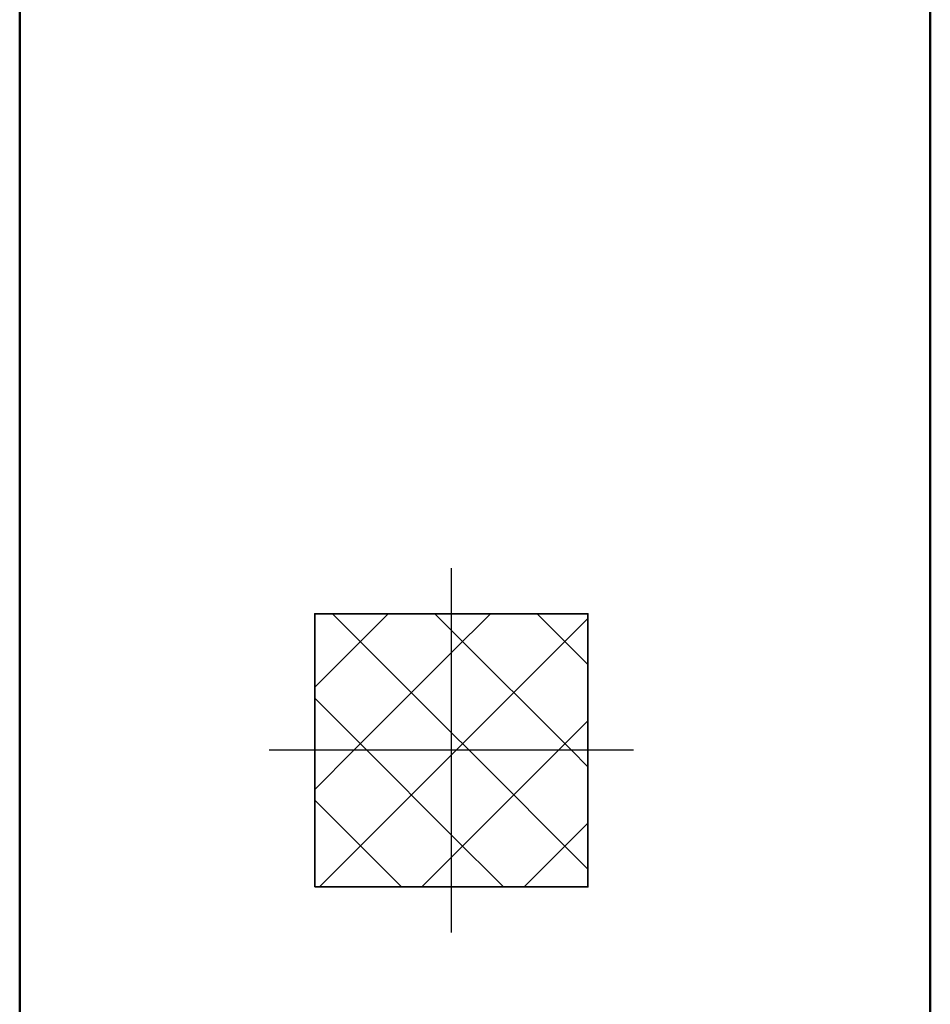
# Model space of a CAD drawing. Header units: millimetres. Extents: x -93479 to 1057970, y -66333 to 172656.
# Tile 209 of 256: x 363511 to 364511, y 9184 to 10265. Entities that reach past the tile are written whole.
import ezdxf

# ---------------------------------------------------------------- set-up
doc = ezdxf.new("R2010")
doc.units = ezdxf.units.MM
doc.linetypes.add('DASHDOT', pattern=[25.4, 12.7, -6.35, 0, -6.35])
for name, color, linetype, lineweight in [('Standard', 7, 'Continuous', 25), ('КО_оси', 1, 'DASHDOT', 25), ('КО_фундаменты', 2, 'Continuous', 50)]:
    doc.layers.add(name, color=color, linetype=linetype, lineweight=lineweight)

msp = doc.modelspace()

# ---------------------------------------------------------------- linework, layer by layer
at = {"color": 7, "linetype": 'Continuous', "transparency": 33554648}
for p, q in [((363835.2, 9532, 5840), (363916, 9612.8, 5840)), ((363985.2, 9482.4, 5840), (363854.8, 9612.8, 5840)), ((363985.2, 9594.6, 5840), (363967, 9612.8, 5840)), ((363985.2, 9569.7, 5840), (364028.3, 9612.8, 5840)), ((363990.6, 9462.8, 5840), (364135.2, 9607.4, 5840)), ((364135.2, 9556.9, 5840), (364079.3, 9612.8, 5840)), ((364117, 9462.8, 5840), (363985.2, 9594.6, 5840)), ((363878.3, 9462.8, 5840), (363985.2, 9569.7, 5840)), ((363892.5, 9462.8, 5840), (363835.2, 9520.1, 5840)), ((364102.8, 9462.8, 5840), (364135.2, 9495.2, 5840)), ((364004.8, 9462.8, 5840), (363985.2, 9482.4, 5840)), ((363835.2, 9419.7, 5840), (363878.3, 9462.8, 5840)), ((363840.6, 9312.8, 5840), (363985.2, 9457.4, 5840)), ((363985.2, 9370.1, 5840), (363892.5, 9462.8, 5840)), ((363985.2, 9457.4, 5840), (363990.6, 9462.8, 5840)), ((363985.2, 9345.2, 5840), (364102.8, 9462.8, 5840)), ((364135.2, 9332.4, 5840), (364004.8, 9462.8, 5840)), ((364135.2, 9444.6, 5840), (364117, 9462.8, 5840)), ((363930.3, 9312.8, 5840), (363835.2, 9407.9, 5840)), ((364065.1, 9312.8, 5840), (364135.2, 9382.9, 5840)), ((364042.5, 9312.8, 5840), (363985.2, 9370.1, 5840)), ((363952.8, 9312.8, 5840), (363985.2, 9345.2, 5840))]:
    msp.add_line(p, q, dxfattribs=at)
at = {"layer": 'Standard', "color": 7, "linetype": 'Continuous', "lineweight": 50, "transparency": 33554687}
for p, q in [((363511.2, 13403.4), (363511.2, 5503.4)), ((364511.2, 13403.4), (364511.2, 5503.4))]:
    msp.add_line(p, q, dxfattribs=at)
at = {"layer": 'КО_оси', "color": 7, "ltscale": 100, "elevation": 2740}
for points in [[(363985.2, 9662.8), (363985.2, 9262.8)], [(364185.2, 9462.8), (363785.2, 9462.8)]]:
    msp.add_lwpolyline(points, dxfattribs=at)
at = {"layer": 'КО_фундаменты', "color": 7, "lineweight": 35, "ltscale": 100, "elevation": 2740}
msp.add_lwpolyline([(363835.2, 9312.8), (364135.2, 9312.8), (364135.2, 9612.8), (363835.2, 9612.8)], close=True, dxfattribs=at)

doc.saveas('drawing.dxf')
